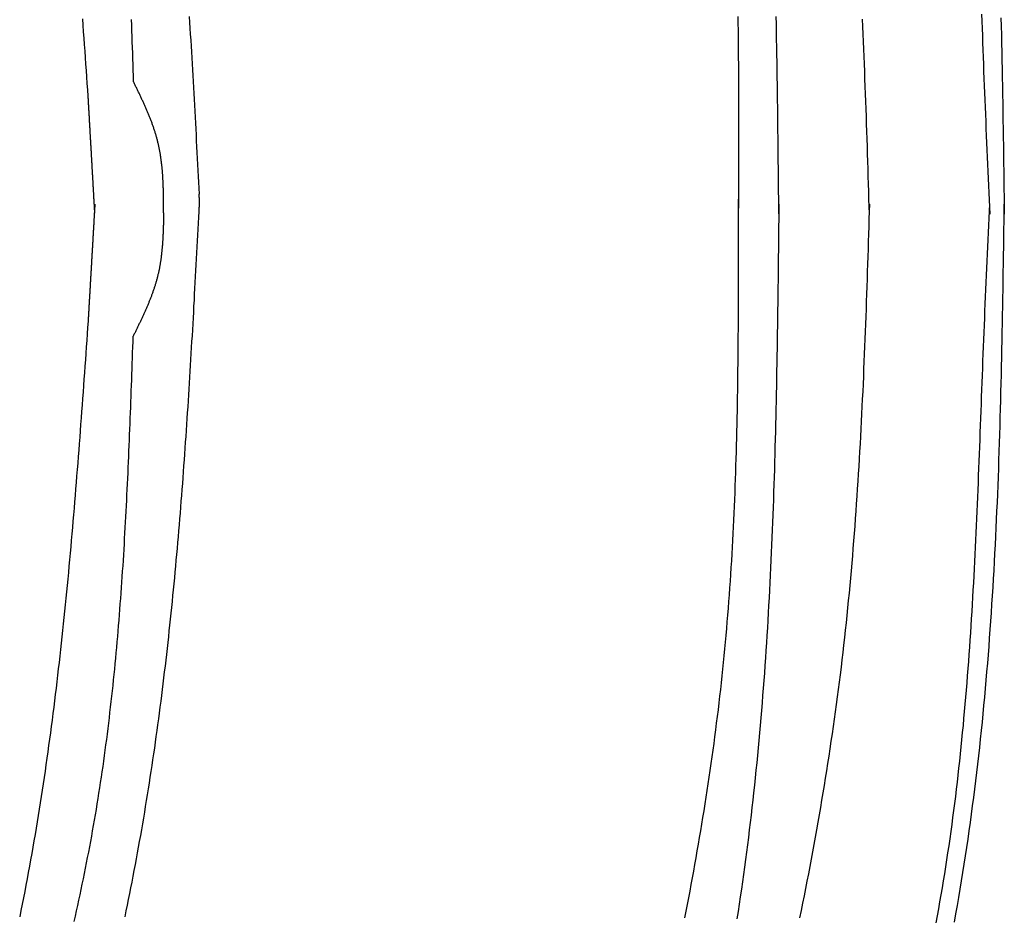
# Model space of a CAD drawing. Extents: x 715 to 7297, y -133 to 6110.
# Tile 63 of 93: x 5307 to 5807, y 1372 to 1827. Entities that reach past the tile are written whole.
import ezdxf

# ---------------------------------------------------------------- set-up
doc = ezdxf.new("R2010")
doc.units = 0
doc.layers.add('CAR', color=10, linetype='CONTINUOUS')

msp = doc.modelspace()

# ---------------------------------------------------------------- linework, layer by layer
at = {"layer": 'CAR'}
for points in [[(5795.23, 1829.59, 0), (5795.36, 1825.96, 0), (5795.49, 1822.32, 0), (5795.63, 1818.69, 0), (5795.76, 1815.05, 0), (5795.89, 1811.42, 0), (5796.03, 1807.79, 0), (5796.16, 1804.16, 0), (5796.3, 1800.53, 0), (5796.44, 1796.9, 0), (5796.58, 1793.27, 0), (5796.72, 1789.64, 0), (5796.87, 1786.01, 0), (5797.02, 1782.38, 0), (5797.17, 1778.76, 0), (5797.32, 1775.13, 0), (5797.47, 1771.51, 0), (5797.63, 1767.88, 0), (5797.79, 1764.26, 0), (5797.96, 1760.64, 0), (5798.12, 1757.02, 0), (5798.29, 1753.4, 0), (5798.46, 1749.78, 0), (5798.63, 1746.16, 0), (5798.8, 1742.54, 0), (5798.98, 1738.93, 0), (5799.15, 1735.31, 0), (5799.32, 1731.69, 0), (5799.5, 1728.07, 0)], [(5341.85, 1787.88, 0), (5341.62, 1791.16, 0), (5341.4, 1794.43, 0), (5341.17, 1797.71, 0), (5340.94, 1800.99, 0), (5340.7, 1804.27, 0), (5340.47, 1807.55, 0), (5340.24, 1810.83, 0), (5340.01, 1814.11, 0), (5339.78, 1817.39, 0), (5339.54, 1820.67, 0), (5339.31, 1823.95, 0), (5339.07, 1827.22, 0)], [(5363.68, 1826.87, 0), (5363.78, 1824.02, 0), (5363.88, 1821.16, 0), (5363.98, 1818.31, 0), (5364.08, 1815.46, 0), (5364.18, 1812.6, 0), (5364.28, 1809.75, 0), (5364.37, 1806.9, 0), (5364.47, 1804.04, 0), (5364.57, 1801.19, 0), (5364.66, 1798.34, 0), (5364.76, 1795.48, 0)], [(5393.12, 1828.43, 0), (5393.31, 1825.42, 0), (5393.49, 1822.42, 0), (5393.68, 1819.41, 0), (5393.86, 1816.41, 0), (5394.04, 1813.4, 0), (5394.21, 1810.4, 0), (5394.39, 1807.39, 0), (5394.56, 1804.39, 0), (5394.74, 1801.38, 0), (5394.91, 1798.37, 0), (5395.08, 1795.37, 0), (5395.25, 1792.36, 0), (5395.42, 1789.35, 0), (5395.59, 1786.35, 0), (5395.75, 1783.34, 0), (5395.92, 1780.33, 0), (5396.08, 1777.32, 0), (5396.24, 1774.32, 0), (5396.41, 1771.31, 0), (5396.57, 1768.3, 0), (5396.73, 1765.29, 0), (5396.89, 1762.28, 0), (5397.05, 1759.28, 0), (5397.21, 1756.27, 0), (5397.37, 1753.26, 0), (5397.53, 1750.25, 0), (5397.69, 1747.24, 0), (5397.85, 1744.23, 0), (5398, 1741.23, 0), (5398.16, 1738.22, 0)], [(5671.54, 1828.33, 0), (5671.59, 1824.86, 0), (5671.63, 1821.39, 0), (5671.68, 1817.93, 0), (5671.72, 1814.46, 0), (5671.75, 1810.99, 0), (5671.78, 1807.52, 0), (5671.81, 1804.05, 0), (5671.84, 1800.58, 0), (5671.86, 1797.11, 0), (5671.88, 1793.64, 0), (5671.89, 1790.17, 0), (5671.91, 1786.7, 0), (5671.92, 1783.23, 0), (5671.93, 1779.76, 0), (5671.93, 1776.29, 0), (5671.94, 1772.82, 0), (5671.94, 1769.34, 0), (5671.94, 1765.87, 0), (5671.94, 1762.4, 0), (5671.94, 1758.93, 0), (5671.94, 1755.45, 0), (5671.93, 1751.98, 0), (5671.93, 1748.51, 0), (5671.92, 1745.04, 0), (5671.92, 1741.56, 0), (5671.91, 1738.09, 0), (5671.91, 1734.62, 0), (5671.9, 1731.14, 0)], [(5692.35, 1728.18, 0), (5692.32, 1732.04, 0), (5692.28, 1735.89, 0), (5692.24, 1739.74, 0), (5692.21, 1743.6, 0), (5692.17, 1747.45, 0), (5692.13, 1751.31, 0), (5692.09, 1755.16, 0), (5692.05, 1759.02, 0), (5692.01, 1762.87, 0), (5691.96, 1766.72, 0), (5691.92, 1770.58, 0), (5691.87, 1774.43, 0), (5691.83, 1778.28, 0), (5691.78, 1782.14, 0), (5691.73, 1785.99, 0), (5691.68, 1789.84, 0), (5691.62, 1793.69, 0), (5691.57, 1797.54, 0), (5691.51, 1801.39, 0), (5691.45, 1805.24, 0), (5691.39, 1809.09, 0), (5691.32, 1812.94, 0), (5691.25, 1816.79, 0), (5691.18, 1820.64, 0), (5691.11, 1824.49, 0), (5691.03, 1828.34, 0)], [(5738.33, 1728.13, 0), (5738.22, 1731.94, 0), (5738.1, 1735.75, 0), (5737.99, 1739.56, 0), (5737.87, 1743.37, 0), (5737.75, 1747.18, 0), (5737.63, 1750.99, 0), (5737.51, 1754.8, 0), (5737.39, 1758.61, 0), (5737.27, 1762.42, 0), (5737.14, 1766.23, 0), (5737.02, 1770.03, 0), (5736.89, 1773.84, 0), (5736.76, 1777.65, 0), (5736.63, 1781.46, 0), (5736.5, 1785.26, 0), (5736.36, 1789.07, 0), (5736.22, 1792.88, 0), (5736.07, 1796.68, 0), (5735.93, 1800.49, 0), (5735.78, 1804.29, 0), (5735.63, 1808.1, 0), (5735.47, 1811.9, 0), (5735.31, 1815.7, 0), (5735.14, 1819.51, 0), (5734.97, 1823.31, 0), (5734.8, 1827.11, 0)], [(5805.07, 1827.75, 0), (5805.18, 1823.43, 0), (5805.28, 1819.1, 0), (5805.38, 1814.77, 0), (5805.48, 1810.44, 0), (5805.57, 1806.11, 0), (5805.65, 1801.78, 0), (5805.74, 1797.44, 0), (5805.82, 1793.11, 0), (5805.89, 1788.78, 0), (5805.97, 1784.44, 0), (5806.04, 1780.11, 0), (5806.11, 1775.77, 0), (5806.18, 1771.44, 0), (5806.24, 1767.1, 0), (5806.31, 1762.76, 0), (5806.37, 1758.43, 0), (5806.43, 1754.09, 0), (5806.49, 1749.75, 0), (5806.55, 1745.42, 0), (5806.6, 1741.08, 0), (5806.66, 1736.74, 0), (5806.72, 1732.4, 0), (5806.77, 1728.07, 0)], [(5380.15, 1728.8, 0), (5380.15, 1729.24, 0), (5380.15, 1729.68, 0), (5380.14, 1730.12, 0), (5380.14, 1730.56, 0), (5380.14, 1731.01, 0), (5380.14, 1731.45, 0), (5380.13, 1731.89, 0), (5380.13, 1732.33, 0), (5380.13, 1732.77, 0), (5380.13, 1733.21, 0), (5380.12, 1733.65, 0), (5380.12, 1734.1, 0), (5380.11, 1734.54, 0), (5380.11, 1734.98, 0), (5380.1, 1735.42, 0), (5380.1, 1735.86, 0), (5380.09, 1736.3, 0), (5380.09, 1736.74, 0), (5380.08, 1737.18, 0), (5380.07, 1737.62, 0), (5380.06, 1738.06, 0), (5380.05, 1738.5, 0), (5380.05, 1738.94, 0), (5380.04, 1739.38, 0), (5380.02, 1739.82, 0), (5380.01, 1740.26, 0), (5380, 1740.7, 0), (5379.99, 1741.14, 0), (5379.97, 1741.58, 0), (5379.96, 1742.02, 0), (5379.94, 1742.46, 0), (5379.93, 1742.89, 0), (5379.91, 1743.33, 0), (5379.89, 1743.77, 0), (5379.87, 1744.21, 0), (5379.85, 1744.65, 0), (5379.83, 1745.08, 0), (5379.81, 1745.52, 0), (5379.78, 1745.96, 0), (5379.76, 1746.39, 0), (5379.73, 1746.83, 0), (5379.7, 1747.26, 0), (5379.68, 1747.7, 0), (5379.65, 1748.13, 0), (5379.62, 1748.57, 0), (5379.58, 1749, 0), (5379.55, 1749.44, 0), (5379.51, 1749.87, 0), (5379.48, 1750.31, 0), (5379.44, 1750.74, 0), (5379.4, 1751.17, 0), (5379.36, 1751.6, 0), (5379.32, 1752.04, 0), (5379.27, 1752.47, 0), (5379.23, 1752.9, 0), (5379.18, 1753.33, 0), (5379.13, 1753.76, 0), (5379.08, 1754.19, 0), (5379.03, 1754.62, 0), (5378.97, 1755.05, 0), (5378.92, 1755.48, 0), (5378.86, 1755.91, 0), (5378.8, 1756.34, 0), (5378.74, 1756.76, 0), (5378.67, 1757.19, 0), (5378.61, 1757.62, 0), (5378.54, 1758.04, 0), (5378.47, 1758.47, 0), (5378.4, 1758.9, 0), (5378.33, 1759.32, 0), (5378.25, 1759.74, 0), (5378.18, 1760.17, 0), (5378.1, 1760.59, 0), (5378.01, 1761.02, 0), (5377.93, 1761.44, 0), (5377.84, 1761.86, 0), (5377.76, 1762.28, 0), (5377.67, 1762.7, 0), (5377.57, 1763.12, 0), (5377.48, 1763.54, 0), (5377.38, 1763.96, 0), (5377.28, 1764.38, 0), (5377.18, 1764.8, 0), (5377.07, 1765.22, 0), (5376.97, 1765.63, 0), (5376.86, 1766.05, 0), (5376.75, 1766.47, 0), (5376.63, 1766.88, 0), (5376.52, 1767.3, 0), (5376.4, 1767.71, 0), (5376.28, 1768.12, 0), (5376.15, 1768.54, 0), (5376.03, 1768.95, 0), (5375.9, 1769.36, 0), (5375.77, 1769.77, 0), (5375.64, 1770.19, 0), (5375.51, 1770.6, 0), (5375.38, 1771.01, 0), (5375.24, 1771.42, 0), (5375.1, 1771.83, 0), (5374.96, 1772.24, 0), (5374.82, 1772.64, 0), (5374.68, 1773.05, 0), (5374.53, 1773.46, 0), (5374.38, 1773.87, 0), (5374.24, 1774.28, 0), (5374.08, 1774.68, 0), (5373.93, 1775.09, 0), (5373.78, 1775.5, 0), (5373.62, 1775.9, 0), (5373.47, 1776.31, 0), (5373.31, 1776.71, 0), (5373.15, 1777.12, 0), (5372.99, 1777.52, 0), (5372.83, 1777.92, 0), (5372.66, 1778.33, 0), (5372.5, 1778.73, 0), (5372.33, 1779.13, 0), (5372.16, 1779.54, 0), (5371.99, 1779.94, 0), (5371.82, 1780.34, 0), (5371.65, 1780.74, 0), (5371.48, 1781.14, 0), (5371.3, 1781.55, 0), (5371.13, 1781.95, 0), (5370.95, 1782.35, 0), (5370.78, 1782.75, 0), (5370.6, 1783.15, 0), (5370.42, 1783.55, 0), (5370.24, 1783.95, 0), (5370.06, 1784.35, 0), (5369.88, 1784.75, 0), (5369.7, 1785.15, 0), (5369.51, 1785.55, 0), (5369.33, 1785.95, 0), (5369.14, 1786.34, 0), (5368.96, 1786.74, 0), (5368.77, 1787.14, 0), (5368.59, 1787.54, 0), (5368.4, 1787.94, 0), (5368.21, 1788.34, 0), (5368.02, 1788.73, 0), (5367.83, 1789.13, 0), (5367.64, 1789.53, 0), (5367.45, 1789.93, 0), (5367.26, 1790.32, 0), (5367.07, 1790.72, 0), (5366.88, 1791.12, 0), (5366.69, 1791.51, 0), (5366.5, 1791.91, 0), (5366.3, 1792.31, 0), (5366.11, 1792.71, 0), (5365.92, 1793.1, 0), (5365.73, 1793.5, 0), (5365.53, 1793.9, 0), (5365.34, 1794.29, 0), (5365.15, 1794.69, 0), (5364.95, 1795.09, 0), (5364.76, 1795.48, 0)], [(5345.23, 1728.53, 0), (5345.2, 1729, 0), (5345.18, 1729.47, 0), (5345.15, 1729.93, 0), (5345.12, 1730.4, 0), (5345.1, 1730.87, 0), (5345.07, 1731.33, 0), (5345.04, 1731.8, 0), (5345.02, 1732.27, 0), (5344.99, 1732.74, 0), (5344.96, 1733.2, 0), (5344.94, 1733.67, 0), (5344.91, 1734.14, 0), (5344.88, 1734.61, 0), (5344.86, 1735.07, 0), (5344.83, 1735.54, 0), (5344.8, 1736.01, 0), (5344.78, 1736.47, 0), (5344.75, 1736.94, 0), (5344.72, 1737.41, 0), (5344.7, 1737.88, 0), (5344.67, 1738.34, 0), (5344.64, 1738.81, 0), (5344.62, 1739.28, 0), (5344.59, 1739.75, 0), (5344.56, 1740.21, 0), (5344.54, 1740.68, 0), (5344.51, 1741.15, 0), (5344.48, 1741.61, 0), (5344.46, 1742.08, 0), (5344.43, 1742.55, 0), (5344.41, 1743.02, 0), (5344.38, 1743.48, 0), (5344.35, 1743.95, 0), (5344.33, 1744.42, 0), (5344.3, 1744.89, 0), (5344.27, 1745.35, 0), (5344.25, 1745.82, 0), (5344.22, 1746.29, 0), (5344.19, 1746.75, 0), (5344.17, 1747.22, 0), (5344.14, 1747.69, 0), (5344.11, 1748.16, 0), (5344.09, 1748.62, 0), (5344.06, 1749.09, 0), (5344.03, 1749.56, 0), (5344.01, 1750.03, 0), (5343.98, 1750.49, 0), (5343.95, 1750.96, 0), (5343.93, 1751.43, 0), (5343.9, 1751.89, 0), (5343.87, 1752.36, 0), (5343.85, 1752.83, 0), (5343.82, 1753.3, 0), (5343.79, 1753.76, 0), (5343.77, 1754.23, 0), (5343.74, 1754.7, 0), (5343.71, 1755.17, 0), (5343.69, 1755.63, 0), (5343.66, 1756.1, 0), (5343.63, 1756.57, 0), (5343.61, 1757.04, 0), (5343.58, 1757.5, 0), (5343.56, 1757.97, 0), (5343.53, 1758.44, 0), (5343.5, 1758.9, 0), (5343.48, 1759.37, 0), (5343.45, 1759.84, 0), (5343.42, 1760.31, 0), (5343.4, 1760.77, 0), (5343.37, 1761.24, 0), (5343.34, 1761.71, 0), (5343.32, 1762.18, 0), (5343.29, 1762.64, 0), (5343.26, 1763.11, 0), (5343.24, 1763.58, 0), (5343.21, 1764.04, 0), (5343.18, 1764.51, 0), (5343.16, 1764.98, 0), (5343.13, 1765.45, 0), (5343.1, 1765.91, 0), (5343.08, 1766.38, 0), (5343.05, 1766.85, 0), (5343.02, 1767.32, 0), (5343, 1767.78, 0), (5342.97, 1768.25, 0), (5342.94, 1768.72, 0), (5342.92, 1769.18, 0), (5342.89, 1769.65, 0), (5342.86, 1770.12, 0), (5342.84, 1770.59, 0), (5342.81, 1771.05, 0), (5342.78, 1771.52, 0), (5342.76, 1771.99, 0), (5342.73, 1772.46, 0), (5342.7, 1772.92, 0), (5342.68, 1773.39, 0), (5342.65, 1773.86, 0), (5342.63, 1774.32, 0), (5342.6, 1774.79, 0), (5342.57, 1775.26, 0), (5342.55, 1775.73, 0), (5342.52, 1776.19, 0), (5342.49, 1776.66, 0), (5342.47, 1777.13, 0), (5342.44, 1777.6, 0), (5342.41, 1778.06, 0), (5342.39, 1778.53, 0), (5342.36, 1779, 0), (5342.33, 1779.46, 0), (5342.31, 1779.93, 0), (5342.28, 1780.4, 0), (5342.25, 1780.87, 0), (5342.23, 1781.33, 0), (5342.2, 1781.8, 0), (5342.17, 1782.27, 0), (5342.15, 1782.74, 0), (5342.12, 1783.2, 0), (5342.09, 1783.67, 0), (5342.07, 1784.14, 0), (5342.04, 1784.6, 0), (5342.01, 1785.07, 0), (5341.99, 1785.54, 0), (5341.96, 1786.01, 0), (5341.93, 1786.47, 0), (5341.91, 1786.94, 0), (5341.88, 1787.41, 0), (5341.85, 1787.88, 0)], [(5398.13, 1729.47, 0), (5398.13, 1729.53, 0), (5398.14, 1729.58, 0), (5398.14, 1729.64, 0), (5398.14, 1729.7, 0), (5398.15, 1729.75, 0), (5398.15, 1729.81, 0), (5398.15, 1729.86, 0), (5398.16, 1729.92, 0), (5398.16, 1729.97, 0), (5398.16, 1730.03, 0), (5398.17, 1730.08, 0), (5398.17, 1730.14, 0), (5398.17, 1730.19, 0), (5398.18, 1730.25, 0), (5398.18, 1730.3, 0), (5398.18, 1730.36, 0), (5398.19, 1730.41, 0), (5398.19, 1730.47, 0), (5398.19, 1730.52, 0), (5398.2, 1730.58, 0), (5398.2, 1730.64, 0), (5398.2, 1730.69, 0), (5398.21, 1730.75, 0), (5398.21, 1730.8, 0), (5398.21, 1730.86, 0), (5398.22, 1730.91, 0), (5398.22, 1730.97, 0), (5398.22, 1731.02, 0), (5398.22, 1731.08, 0), (5398.23, 1731.13, 0), (5398.23, 1731.19, 0), (5398.23, 1731.24, 0), (5398.24, 1731.3, 0), (5398.24, 1731.35, 0), (5398.24, 1731.41, 0), (5398.24, 1731.46, 0), (5398.25, 1731.52, 0), (5398.25, 1731.58, 0), (5398.25, 1731.63, 0), (5398.26, 1731.69, 0), (5398.26, 1731.74, 0), (5398.26, 1731.8, 0), (5398.26, 1731.85, 0), (5398.27, 1731.91, 0), (5398.27, 1731.96, 0), (5398.27, 1732.02, 0), (5398.27, 1732.07, 0), (5398.27, 1732.13, 0), (5398.28, 1732.18, 0), (5398.28, 1732.24, 0), (5398.28, 1732.29, 0), (5398.28, 1732.35, 0), (5398.28, 1732.4, 0), (5398.29, 1732.46, 0), (5398.29, 1732.51, 0), (5398.29, 1732.57, 0), (5398.29, 1732.63, 0), (5398.29, 1732.68, 0), (5398.3, 1732.74, 0), (5398.3, 1732.79, 0), (5398.3, 1732.85, 0), (5398.3, 1732.9, 0), (5398.3, 1732.96, 0), (5398.3, 1733.01, 0), (5398.3, 1733.07, 0), (5398.3, 1733.12, 0), (5398.31, 1733.18, 0), (5398.31, 1733.23, 0), (5398.31, 1733.29, 0), (5398.31, 1733.34, 0), (5398.31, 1733.4, 0), (5398.31, 1733.45, 0), (5398.31, 1733.51, 0), (5398.31, 1733.57, 0), (5398.31, 1733.62, 0), (5398.31, 1733.68, 0), (5398.31, 1733.73, 0), (5398.31, 1733.79, 0), (5398.31, 1733.84, 0), (5398.31, 1733.9, 0), (5398.31, 1733.95, 0), (5398.31, 1734.01, 0), (5398.31, 1734.06, 0), (5398.31, 1734.12, 0), (5398.31, 1734.17, 0), (5398.31, 1734.23, 0), (5398.31, 1734.28, 0), (5398.31, 1734.34, 0), (5398.31, 1734.4, 0), (5398.31, 1734.45, 0), (5398.31, 1734.51, 0), (5398.31, 1734.56, 0), (5398.31, 1734.62, 0), (5398.31, 1734.67, 0), (5398.31, 1734.73, 0), (5398.31, 1734.78, 0), (5398.31, 1734.84, 0), (5398.3, 1734.89, 0), (5398.3, 1734.95, 0), (5398.3, 1735, 0), (5398.3, 1735.06, 0), (5398.3, 1735.11, 0), (5398.3, 1735.17, 0), (5398.3, 1735.22, 0), (5398.3, 1735.28, 0), (5398.29, 1735.34, 0), (5398.29, 1735.39, 0), (5398.29, 1735.45, 0), (5398.29, 1735.5, 0), (5398.29, 1735.56, 0), (5398.29, 1735.61, 0), (5398.28, 1735.67, 0), (5398.28, 1735.72, 0), (5398.28, 1735.78, 0), (5398.28, 1735.83, 0), (5398.28, 1735.89, 0), (5398.27, 1735.94, 0), (5398.27, 1736, 0), (5398.27, 1736.05, 0), (5398.27, 1736.11, 0), (5398.27, 1736.16, 0), (5398.26, 1736.22, 0), (5398.26, 1736.28, 0), (5398.26, 1736.33, 0), (5398.26, 1736.39, 0), (5398.25, 1736.44, 0), (5398.25, 1736.5, 0), (5398.25, 1736.55, 0), (5398.25, 1736.61, 0), (5398.24, 1736.66, 0), (5398.24, 1736.72, 0), (5398.24, 1736.77, 0), (5398.24, 1736.83, 0), (5398.23, 1736.88, 0), (5398.23, 1736.94, 0), (5398.23, 1736.99, 0), (5398.23, 1737.05, 0), (5398.22, 1737.11, 0), (5398.22, 1737.16, 0), (5398.22, 1737.22, 0), (5398.22, 1737.27, 0), (5398.21, 1737.33, 0), (5398.21, 1737.38, 0), (5398.21, 1737.44, 0), (5398.2, 1737.49, 0), (5398.2, 1737.55, 0), (5398.2, 1737.6, 0), (5398.2, 1737.66, 0), (5398.19, 1737.71, 0), (5398.19, 1737.77, 0), (5398.19, 1737.82, 0), (5398.18, 1737.88, 0), (5398.18, 1737.94, 0), (5398.18, 1737.99, 0), (5398.18, 1738.05, 0), (5398.17, 1738.1, 0), (5398.17, 1738.16, 0), (5398.17, 1738.21, 0), (5398.16, 1738.27, 0)], [(5644.69, 1370.7, 0), (5645.35, 1374.09, 0), (5646, 1377.49, 0), (5646.64, 1380.89, 0), (5647.28, 1384.29, 0), (5647.91, 1387.69, 0), (5648.53, 1391.1, 0), (5649.15, 1394.5, 0), (5649.76, 1397.9, 0), (5650.37, 1401.31, 0), (5650.96, 1404.71, 0), (5651.55, 1408.12, 0), (5652.13, 1411.52, 0), (5652.71, 1414.93, 0), (5653.28, 1418.34, 0), (5653.84, 1421.75, 0), (5654.39, 1425.16, 0), (5654.93, 1428.57, 0), (5655.47, 1431.98, 0), (5655.99, 1435.39, 0), (5656.51, 1438.81, 0), (5657.02, 1442.22, 0), (5657.53, 1445.64, 0), (5658.02, 1449.05, 0), (5658.51, 1452.47, 0), (5658.98, 1455.89, 0), (5659.45, 1459.31, 0), (5659.91, 1462.73, 0), (5660.36, 1466.15, 0), (5660.8, 1469.57, 0), (5661.23, 1473, 0), (5661.65, 1476.42, 0), (5662.06, 1479.85, 0), (5662.46, 1483.28, 0), (5662.85, 1486.7, 0), (5663.23, 1490.13, 0), (5663.61, 1493.56, 0), (5663.97, 1496.99, 0), (5664.32, 1500.43, 0), (5664.66, 1503.86, 0), (5664.99, 1507.3, 0), (5665.31, 1510.73, 0), (5665.62, 1514.17, 0), (5665.92, 1517.61, 0), (5666.21, 1521.05, 0), (5666.49, 1524.49, 0), (5666.76, 1527.93, 0), (5667.03, 1531.37, 0), (5667.28, 1534.82, 0), (5667.53, 1538.26, 0), (5667.76, 1541.71, 0), (5667.99, 1545.15, 0), (5668.21, 1548.6, 0), (5668.42, 1552.05, 0), (5668.63, 1555.5, 0), (5668.82, 1558.95, 0), (5669.01, 1562.4, 0), (5669.19, 1565.85, 0), (5669.36, 1569.3, 0), (5669.53, 1572.76, 0), (5669.68, 1576.21, 0), (5669.84, 1579.67, 0), (5669.98, 1583.12, 0), (5670.12, 1586.58, 0), (5670.25, 1590.04, 0), (5670.37, 1593.5, 0), (5670.49, 1596.96, 0), (5670.6, 1600.42, 0), (5670.71, 1603.88, 0), (5670.81, 1607.34, 0), (5670.9, 1610.8, 0), (5670.99, 1614.26, 0), (5671.08, 1617.72, 0), (5671.15, 1621.19, 0), (5671.23, 1624.65, 0), (5671.3, 1628.12, 0), (5671.36, 1631.58, 0), (5671.42, 1635.05, 0), (5671.47, 1638.51, 0), (5671.53, 1641.98, 0), (5671.57, 1645.45, 0), (5671.61, 1648.91, 0), (5671.65, 1652.38, 0), (5671.69, 1655.85, 0), (5671.72, 1659.32, 0), (5671.75, 1662.79, 0), (5671.77, 1666.26, 0), (5671.8, 1669.73, 0), (5671.81, 1673.2, 0), (5671.83, 1676.67, 0), (5671.84, 1680.14, 0), (5671.86, 1683.61, 0), (5671.87, 1687.08, 0), (5671.87, 1690.55, 0), (5671.88, 1694.03, 0), (5671.88, 1697.5, 0), (5671.88, 1700.97, 0), (5671.88, 1704.44, 0), (5671.88, 1707.91, 0), (5671.88, 1711.39, 0), (5671.87, 1714.86, 0), (5671.87, 1718.33, 0), (5671.86, 1721.81, 0), (5671.86, 1725.28, 0), (5671.85, 1728.75, 0), (5671.84, 1732.23, 0), (5671.84, 1735.7, 0)], [(5345.23, 1733.1, 0), (5345.2, 1732.63, 0), (5345.18, 1732.17, 0), (5345.15, 1731.7, 0), (5345.12, 1731.23, 0), (5345.1, 1730.76, 0), (5345.07, 1730.3, 0), (5345.04, 1729.83, 0), (5345.02, 1729.36, 0), (5344.99, 1728.9, 0), (5344.96, 1728.43, 0), (5344.93, 1727.96, 0), (5344.91, 1727.49, 0), (5344.88, 1727.03, 0), (5344.85, 1726.56, 0), (5344.83, 1726.09, 0), (5344.8, 1725.62, 0), (5344.77, 1725.16, 0), (5344.75, 1724.69, 0), (5344.72, 1724.22, 0), (5344.69, 1723.76, 0), (5344.66, 1723.29, 0), (5344.64, 1722.82, 0), (5344.61, 1722.35, 0), (5344.58, 1721.89, 0), (5344.56, 1721.42, 0), (5344.53, 1720.95, 0), (5344.5, 1720.49, 0), (5344.48, 1720.02, 0), (5344.45, 1719.55, 0), (5344.42, 1719.08, 0), (5344.39, 1718.62, 0), (5344.37, 1718.15, 0), (5344.34, 1717.68, 0), (5344.31, 1717.21, 0), (5344.29, 1716.75, 0), (5344.26, 1716.28, 0), (5344.23, 1715.81, 0), (5344.21, 1715.35, 0), (5344.18, 1714.88, 0), (5344.15, 1714.41, 0), (5344.13, 1713.94, 0), (5344.1, 1713.48, 0), (5344.07, 1713.01, 0), (5344.04, 1712.54, 0), (5344.02, 1712.07, 0), (5343.99, 1711.61, 0), (5343.96, 1711.14, 0), (5343.94, 1710.67, 0), (5343.91, 1710.21, 0), (5343.88, 1709.74, 0), (5343.86, 1709.27, 0), (5343.83, 1708.8, 0), (5343.8, 1708.34, 0), (5343.77, 1707.87, 0), (5343.75, 1707.4, 0), (5343.72, 1706.93, 0), (5343.69, 1706.47, 0), (5343.67, 1706, 0), (5343.64, 1705.53, 0), (5343.61, 1705.07, 0), (5343.59, 1704.6, 0), (5343.56, 1704.13, 0), (5343.53, 1703.66, 0), (5343.51, 1703.2, 0), (5343.48, 1702.73, 0), (5343.45, 1702.26, 0), (5343.42, 1701.79, 0), (5343.4, 1701.33, 0), (5343.37, 1700.86, 0), (5343.34, 1700.39, 0), (5343.32, 1699.93, 0), (5343.29, 1699.46, 0), (5343.26, 1698.99, 0), (5343.24, 1698.52, 0), (5343.21, 1698.06, 0), (5343.18, 1697.59, 0), (5343.15, 1697.12, 0), (5343.13, 1696.65, 0), (5343.1, 1696.19, 0), (5343.07, 1695.72, 0), (5343.05, 1695.25, 0), (5343.02, 1694.79, 0), (5342.99, 1694.32, 0), (5342.97, 1693.85, 0), (5342.94, 1693.38, 0), (5342.91, 1692.92, 0), (5342.88, 1692.45, 0), (5342.86, 1691.98, 0), (5342.83, 1691.52, 0), (5342.8, 1691.05, 0), (5342.78, 1690.58, 0), (5342.75, 1690.11, 0), (5342.72, 1689.65, 0), (5342.7, 1689.18, 0), (5342.67, 1688.71, 0), (5342.64, 1688.24, 0), (5342.62, 1687.78, 0), (5342.59, 1687.31, 0), (5342.56, 1686.84, 0), (5342.53, 1686.38, 0), (5342.51, 1685.91, 0), (5342.48, 1685.44, 0), (5342.45, 1684.97, 0), (5342.43, 1684.51, 0), (5342.4, 1684.04, 0), (5342.37, 1683.57, 0), (5342.35, 1683.1, 0), (5342.32, 1682.64, 0), (5342.29, 1682.17, 0), (5342.26, 1681.7, 0), (5342.24, 1681.24, 0), (5342.21, 1680.77, 0), (5342.18, 1680.3, 0), (5342.16, 1679.83, 0), (5342.13, 1679.37, 0), (5342.1, 1678.9, 0), (5342.08, 1678.43, 0), (5342.05, 1677.96, 0), (5342.02, 1677.5, 0), (5341.99, 1677.03, 0), (5341.97, 1676.56, 0), (5341.94, 1676.1, 0), (5341.91, 1675.63, 0), (5341.89, 1675.16, 0), (5341.86, 1674.69, 0), (5341.83, 1674.23, 0), (5341.81, 1673.76, 0)], [(5360.6, 1371.31, 0), (5361.2, 1374.25, 0), (5361.79, 1377.19, 0), (5362.38, 1380.13, 0), (5362.96, 1383.08, 0), (5363.54, 1386.02, 0), (5364.12, 1388.96, 0), (5364.68, 1391.91, 0), (5365.25, 1394.86, 0), (5365.8, 1397.8, 0), (5366.35, 1400.75, 0), (5366.9, 1403.7, 0), (5367.44, 1406.65, 0), (5367.97, 1409.6, 0), (5368.49, 1412.55, 0), (5369.01, 1415.51, 0), (5369.52, 1418.46, 0), (5370.03, 1421.42, 0), (5370.53, 1424.37, 0), (5371.02, 1427.33, 0), (5371.5, 1430.29, 0), (5371.98, 1433.25, 0), (5372.46, 1436.21, 0), (5372.92, 1439.17, 0), (5373.38, 1442.13, 0), (5373.84, 1445.09, 0), (5374.28, 1448.06, 0), (5374.72, 1451.02, 0), (5375.16, 1453.99, 0), (5375.59, 1456.95, 0), (5376.01, 1459.92, 0), (5376.43, 1462.89, 0), (5376.84, 1465.86, 0), (5377.25, 1468.83, 0), (5377.65, 1471.8, 0), (5378.04, 1474.77, 0), (5378.43, 1477.75, 0), (5378.82, 1480.72, 0), (5379.2, 1483.69, 0), (5379.57, 1486.67, 0), (5379.94, 1489.65, 0), (5380.3, 1492.62, 0), (5380.66, 1495.6, 0), (5381.01, 1498.58, 0), (5381.36, 1501.56, 0), (5381.7, 1504.54, 0), (5382.04, 1507.52, 0), (5382.37, 1510.5, 0), (5382.7, 1513.48, 0), (5383.03, 1516.47, 0), (5383.35, 1519.45, 0), (5383.66, 1522.44, 0), (5383.97, 1525.42, 0), (5384.28, 1528.41, 0), (5384.58, 1531.39, 0), (5384.88, 1534.38, 0), (5385.17, 1537.37, 0), (5385.46, 1540.36, 0), (5385.74, 1543.34, 0), (5386.02, 1546.33, 0), (5386.3, 1549.32, 0), (5386.57, 1552.32, 0), (5386.84, 1555.31, 0), (5387.11, 1558.3, 0), (5387.37, 1561.29, 0), (5387.63, 1564.28, 0), (5387.88, 1567.28, 0), (5388.13, 1570.27, 0), (5388.38, 1573.27, 0), (5388.62, 1576.26, 0), (5388.87, 1579.26, 0), (5389.1, 1582.25, 0), (5389.34, 1585.25, 0), (5389.57, 1588.25, 0), (5389.8, 1591.25, 0), (5390.02, 1594.24, 0), (5390.25, 1597.24, 0), (5390.47, 1600.24, 0), (5390.68, 1603.24, 0), (5390.9, 1606.24, 0), (5391.11, 1609.24, 0), (5391.32, 1612.24, 0), (5391.52, 1615.24, 0), (5391.73, 1618.24, 0), (5391.93, 1621.25, 0), (5392.13, 1624.25, 0), (5392.32, 1627.25, 0), (5392.52, 1630.25, 0), (5392.71, 1633.26, 0), (5392.9, 1636.26, 0), (5393.09, 1639.26, 0), (5393.28, 1642.27, 0), (5393.46, 1645.27, 0), (5393.64, 1648.28, 0), (5393.82, 1651.28, 0), (5394, 1654.29, 0), (5394.18, 1657.29, 0), (5394.36, 1660.3, 0), (5394.53, 1663.31, 0), (5394.71, 1666.31, 0), (5394.88, 1669.32, 0), (5395.05, 1672.32, 0), (5395.22, 1675.33, 0), (5395.39, 1678.34, 0), (5395.55, 1681.35, 0), (5395.72, 1684.35, 0), (5395.88, 1687.36, 0), (5396.05, 1690.37, 0), (5396.21, 1693.38, 0), (5396.37, 1696.38, 0), (5396.54, 1699.39, 0), (5396.7, 1702.4, 0), (5396.86, 1705.41, 0), (5397.02, 1708.42, 0), (5397.18, 1711.42, 0), (5397.34, 1714.43, 0), (5397.5, 1717.44, 0), (5397.66, 1720.45, 0), (5397.81, 1723.46, 0), (5397.97, 1726.47, 0), (5398.13, 1729.47, 0)], [(5692.36, 1733.16, 0), (5692.32, 1729.3, 0), (5692.28, 1725.45, 0), (5692.24, 1721.59, 0), (5692.19, 1717.74, 0), (5692.15, 1713.88, 0), (5692.11, 1710.03, 0), (5692.07, 1706.17, 0), (5692.02, 1702.32, 0), (5691.98, 1698.47, 0), (5691.93, 1694.61, 0), (5691.89, 1690.76, 0), (5691.84, 1686.91, 0), (5691.79, 1683.05, 0), (5691.74, 1679.2, 0), (5691.68, 1675.35, 0), (5691.63, 1671.5, 0), (5691.57, 1667.65, 0), (5691.51, 1663.79, 0), (5691.45, 1659.94, 0), (5691.39, 1656.09, 0), (5691.32, 1652.24, 0), (5691.25, 1648.39, 0), (5691.18, 1644.55, 0), (5691.11, 1640.7, 0), (5691.03, 1636.85, 0), (5690.95, 1633, 0), (5690.87, 1629.16, 0), (5690.78, 1625.31, 0), (5690.69, 1621.46, 0), (5690.59, 1617.62, 0), (5690.5, 1613.77, 0), (5690.4, 1609.93, 0), (5690.29, 1606.09, 0), (5690.18, 1602.25, 0), (5690.07, 1598.41, 0), (5689.95, 1594.57, 0), (5689.83, 1590.73, 0), (5689.7, 1586.89, 0), (5689.57, 1583.05, 0), (5689.44, 1579.21, 0), (5689.3, 1575.38, 0), (5689.15, 1571.54, 0), (5689, 1567.71, 0), (5688.84, 1563.88, 0), (5688.68, 1560.04, 0), (5688.52, 1556.21, 0), (5688.34, 1552.38, 0), (5688.16, 1548.55, 0), (5687.98, 1544.73, 0), (5687.79, 1540.9, 0), (5687.59, 1537.07, 0), (5687.39, 1533.25, 0), (5687.18, 1529.43, 0), (5686.97, 1525.61, 0), (5686.75, 1521.79, 0), (5686.52, 1517.97, 0), (5686.28, 1514.15, 0), (5686.04, 1510.33, 0), (5685.79, 1506.52, 0), (5685.53, 1502.7, 0), (5685.27, 1498.89, 0), (5685, 1495.08, 0), (5684.72, 1491.27, 0), (5684.43, 1487.46, 0), (5684.14, 1483.65, 0), (5683.83, 1479.85, 0), (5683.52, 1476.04, 0), (5683.2, 1472.24, 0), (5682.88, 1468.44, 0), (5682.54, 1464.64, 0), (5682.2, 1460.84, 0), (5681.84, 1457.05, 0), (5681.48, 1453.25, 0), (5681.11, 1449.46, 0), (5680.73, 1445.67, 0), (5680.34, 1441.88, 0), (5679.95, 1438.09, 0), (5679.54, 1434.31, 0), (5679.12, 1430.52, 0), (5678.69, 1426.74, 0), (5678.26, 1422.96, 0), (5677.81, 1419.18, 0), (5677.36, 1415.41, 0), (5676.89, 1411.63, 0), (5676.41, 1407.86, 0), (5675.92, 1404.09, 0), (5675.43, 1400.32, 0), (5674.92, 1396.55, 0), (5674.4, 1392.79, 0), (5673.87, 1389.03, 0), (5673.33, 1385.27, 0), (5672.78, 1381.51, 0), (5672.21, 1377.75, 0), (5671.64, 1374, 0), (5671.05, 1370.24, 0)], [(5738.34, 1733.16, 0), (5738.22, 1729.35, 0), (5738.1, 1725.55, 0), (5737.98, 1721.74, 0), (5737.86, 1717.93, 0), (5737.74, 1714.12, 0), (5737.61, 1710.31, 0), (5737.49, 1706.5, 0), (5737.37, 1702.69, 0), (5737.24, 1698.88, 0), (5737.11, 1695.07, 0), (5736.99, 1691.27, 0), (5736.85, 1687.46, 0), (5736.72, 1683.65, 0), (5736.59, 1679.84, 0), (5736.45, 1676.04, 0), (5736.31, 1672.23, 0), (5736.17, 1668.42, 0), (5736.02, 1664.62, 0), (5735.87, 1660.81, 0), (5735.72, 1657.01, 0), (5735.56, 1653.21, 0), (5735.4, 1649.4, 0), (5735.24, 1645.6, 0), (5735.07, 1641.8, 0), (5734.9, 1637.99, 0), (5734.72, 1634.19, 0), (5734.54, 1630.39, 0), (5734.35, 1626.59, 0), (5734.16, 1622.79, 0), (5733.96, 1618.99, 0), (5733.76, 1615.2, 0), (5733.55, 1611.4, 0), (5733.34, 1607.6, 0), (5733.12, 1603.81, 0), (5732.9, 1600.01, 0), (5732.67, 1596.22, 0), (5732.43, 1592.43, 0), (5732.19, 1588.63, 0), (5731.94, 1584.84, 0), (5731.68, 1581.05, 0), (5731.41, 1577.26, 0), (5731.14, 1573.47, 0), (5730.86, 1569.69, 0), (5730.58, 1565.9, 0), (5730.28, 1562.12, 0), (5729.98, 1558.33, 0), (5729.67, 1554.55, 0), (5729.35, 1550.77, 0), (5729.02, 1546.99, 0), (5728.69, 1543.21, 0), (5728.34, 1539.43, 0), (5727.99, 1535.65, 0), (5727.62, 1531.88, 0), (5727.25, 1528.1, 0), (5726.87, 1524.33, 0), (5726.48, 1520.56, 0), (5726.07, 1516.79, 0), (5725.66, 1513.02, 0), (5725.24, 1509.25, 0), (5724.81, 1505.49, 0), (5724.36, 1501.72, 0), (5723.91, 1497.96, 0), (5723.45, 1494.2, 0), (5722.97, 1490.44, 0), (5722.49, 1486.68, 0), (5721.99, 1482.92, 0), (5721.49, 1479.17, 0), (5720.97, 1475.41, 0), (5720.45, 1471.66, 0), (5719.91, 1467.91, 0), (5719.37, 1464.16, 0), (5718.81, 1460.41, 0), (5718.25, 1456.66, 0), (5717.68, 1452.92, 0), (5717.1, 1449.17, 0), (5716.51, 1445.43, 0), (5715.91, 1441.69, 0), (5715.3, 1437.94, 0), (5714.68, 1434.2, 0), (5714.05, 1430.47, 0), (5713.42, 1426.73, 0), (5712.77, 1422.99, 0), (5712.12, 1419.26, 0), (5711.46, 1415.52, 0), (5710.79, 1411.79, 0), (5710.12, 1408.06, 0), (5709.43, 1404.33, 0), (5708.74, 1400.6, 0), (5708.04, 1396.87, 0), (5707.33, 1393.14, 0), (5706.61, 1389.41, 0), (5705.89, 1385.69, 0), (5705.16, 1381.96, 0), (5704.42, 1378.24, 0), (5703.68, 1374.52, 0), (5702.92, 1370.8, 0)], [(5772.16, 1368.28, 0), (5772.83, 1371.82, 0), (5773.48, 1375.37, 0), (5774.12, 1378.91, 0), (5774.74, 1382.46, 0), (5775.35, 1386.02, 0), (5775.95, 1389.57, 0), (5776.53, 1393.13, 0), (5777.1, 1396.69, 0), (5777.65, 1400.25, 0), (5778.2, 1403.82, 0), (5778.73, 1407.39, 0), (5779.24, 1410.96, 0), (5779.75, 1414.53, 0), (5780.24, 1418.11, 0), (5780.72, 1421.69, 0), (5781.19, 1425.27, 0), (5781.65, 1428.85, 0), (5782.1, 1432.43, 0), (5782.53, 1436.02, 0), (5782.96, 1439.61, 0), (5783.37, 1443.2, 0), (5783.77, 1446.8, 0), (5784.17, 1450.39, 0), (5784.55, 1453.99, 0), (5784.92, 1457.59, 0), (5785.29, 1461.19, 0), (5785.64, 1464.79, 0), (5785.99, 1468.4, 0), (5786.32, 1472, 0), (5786.65, 1475.61, 0), (5786.97, 1479.22, 0), (5787.28, 1482.83, 0), (5787.58, 1486.44, 0), (5787.87, 1490.06, 0), (5788.16, 1493.67, 0), (5788.43, 1497.29, 0), (5788.7, 1500.91, 0), (5788.97, 1504.53, 0), (5789.22, 1508.15, 0), (5789.47, 1511.77, 0), (5789.71, 1515.39, 0), (5789.95, 1519.02, 0), (5790.18, 1522.64, 0), (5790.4, 1526.27, 0), (5790.62, 1529.89, 0), (5790.83, 1533.52, 0), (5791.04, 1537.15, 0), (5791.24, 1540.78, 0), (5791.43, 1544.41, 0), (5791.63, 1548.04, 0), (5791.81, 1551.67, 0), (5791.99, 1555.31, 0), (5792.17, 1558.94, 0), (5792.35, 1562.57, 0), (5792.52, 1566.21, 0), (5792.68, 1569.84, 0), (5792.84, 1573.48, 0), (5793, 1577.11, 0), (5793.16, 1580.75, 0), (5793.31, 1584.39, 0), (5793.47, 1588.02, 0), (5793.61, 1591.66, 0), (5793.76, 1595.29, 0), (5793.9, 1598.93, 0), (5794.05, 1602.57, 0), (5794.19, 1606.2, 0), (5794.33, 1609.84, 0), (5794.47, 1613.48, 0), (5794.6, 1617.11, 0), (5794.74, 1620.75, 0), (5794.87, 1624.39, 0), (5795.01, 1628.02, 0), (5795.14, 1631.66, 0), (5795.28, 1635.29, 0), (5795.42, 1638.93, 0), (5795.55, 1642.56, 0), (5795.69, 1646.19, 0), (5795.82, 1649.83, 0), (5795.96, 1653.46, 0), (5796.1, 1657.09, 0), (5796.24, 1660.72, 0), (5796.38, 1664.35, 0), (5796.53, 1667.98, 0), (5796.67, 1671.61, 0), (5796.82, 1675.24, 0), (5796.97, 1678.87, 0), (5797.13, 1682.49, 0), (5797.28, 1686.12, 0), (5797.44, 1689.74, 0), (5797.6, 1693.36, 0), (5797.77, 1696.99, 0), (5797.93, 1700.61, 0), (5798.1, 1704.23, 0), (5798.27, 1707.85, 0), (5798.44, 1711.47, 0), (5798.62, 1715.09, 0), (5798.79, 1718.7, 0), (5798.97, 1722.32, 0), (5799.15, 1725.94, 0), (5799.32, 1729.56, 0), (5799.5, 1733.17, 0)], [(5781.43, 1368.58, 0), (5782.2, 1372.78, 0), (5782.95, 1376.98, 0), (5783.68, 1381.18, 0), (5784.4, 1385.38, 0), (5785.1, 1389.59, 0), (5785.78, 1393.8, 0), (5786.45, 1398.01, 0), (5787.11, 1402.23, 0), (5787.74, 1406.45, 0), (5788.37, 1410.67, 0), (5788.98, 1414.9, 0), (5789.57, 1419.13, 0), (5790.15, 1423.36, 0), (5790.72, 1427.6, 0), (5791.27, 1431.83, 0), (5791.81, 1436.07, 0), (5792.33, 1440.32, 0), (5792.84, 1444.56, 0), (5793.34, 1448.81, 0), (5793.82, 1453.06, 0), (5794.29, 1457.32, 0), (5794.75, 1461.57, 0), (5795.2, 1465.83, 0), (5795.63, 1470.09, 0), (5796.05, 1474.36, 0), (5796.46, 1478.63, 0), (5796.86, 1482.89, 0), (5797.25, 1487.17, 0), (5797.62, 1491.44, 0), (5797.99, 1495.71, 0), (5798.34, 1499.99, 0), (5798.68, 1504.27, 0), (5799.02, 1508.56, 0), (5799.34, 1512.84, 0), (5799.65, 1517.13, 0), (5799.95, 1521.41, 0), (5800.25, 1525.7, 0), (5800.53, 1530, 0), (5800.8, 1534.29, 0), (5801.07, 1538.59, 0), (5801.32, 1542.89, 0), (5801.57, 1547.19, 0), (5801.81, 1551.49, 0), (5802.04, 1555.79, 0), (5802.26, 1560.09, 0), (5802.48, 1564.4, 0), (5802.68, 1568.71, 0), (5802.88, 1573.02, 0), (5803.07, 1577.33, 0), (5803.26, 1581.64, 0), (5803.44, 1585.96, 0), (5803.61, 1590.27, 0), (5803.77, 1594.59, 0), (5803.93, 1598.9, 0), (5804.08, 1603.22, 0), (5804.23, 1607.54, 0), (5804.37, 1611.87, 0), (5804.5, 1616.19, 0), (5804.63, 1620.51, 0), (5804.76, 1624.84, 0), (5804.88, 1629.16, 0), (5804.99, 1633.49, 0), (5805.1, 1637.82, 0), (5805.21, 1642.14, 0), (5805.31, 1646.47, 0), (5805.41, 1650.8, 0), (5805.5, 1655.13, 0), (5805.59, 1659.47, 0), (5805.68, 1663.8, 0), (5805.76, 1668.13, 0), (5805.84, 1672.46, 0), (5805.92, 1676.8, 0), (5806, 1681.13, 0), (5806.07, 1685.47, 0), (5806.14, 1689.8, 0), (5806.21, 1694.14, 0), (5806.28, 1698.48, 0), (5806.34, 1702.81, 0), (5806.41, 1707.15, 0), (5806.47, 1711.49, 0), (5806.53, 1715.82, 0), (5806.59, 1720.16, 0), (5806.66, 1724.5, 0), (5806.72, 1728.84, 0), (5806.78, 1733.17, 0)], [(5380.15, 1728.8, 0), (5380.14, 1728.38, 0), (5380.13, 1727.97, 0), (5380.12, 1727.55, 0), (5380.11, 1727.14, 0), (5380.1, 1726.72, 0), (5380.09, 1726.31, 0), (5380.08, 1725.89, 0), (5380.07, 1725.48, 0), (5380.06, 1725.06, 0), (5380.05, 1724.65, 0), (5380.04, 1724.23, 0), (5380.03, 1723.82, 0), (5380.02, 1723.4, 0), (5380.01, 1722.99, 0), (5380, 1722.57, 0), (5379.98, 1722.16, 0), (5379.97, 1721.74, 0), (5379.96, 1721.33, 0), (5379.94, 1720.91, 0), (5379.93, 1720.5, 0), (5379.91, 1720.09, 0), (5379.9, 1719.67, 0), (5379.88, 1719.26, 0), (5379.86, 1718.84, 0), (5379.85, 1718.43, 0), (5379.83, 1718.02, 0), (5379.81, 1717.61, 0), (5379.79, 1717.19, 0), (5379.77, 1716.78, 0), (5379.75, 1716.37, 0), (5379.73, 1715.96, 0), (5379.7, 1715.54, 0), (5379.68, 1715.13, 0), (5379.65, 1714.72, 0), (5379.63, 1714.31, 0), (5379.6, 1713.9, 0), (5379.57, 1713.49, 0), (5379.54, 1713.08, 0), (5379.51, 1712.67, 0), (5379.48, 1712.26, 0), (5379.45, 1711.85, 0), (5379.41, 1711.44, 0), (5379.38, 1711.03, 0), (5379.34, 1710.62, 0), (5379.31, 1710.21, 0), (5379.27, 1709.8, 0), (5379.23, 1709.39, 0), (5379.19, 1708.99, 0), (5379.14, 1708.58, 0), (5379.1, 1708.17, 0), (5379.05, 1707.77, 0), (5379.01, 1707.36, 0), (5378.96, 1706.95, 0), (5378.91, 1706.55, 0), (5378.86, 1706.14, 0), (5378.81, 1705.74, 0), (5378.75, 1705.33, 0), (5378.69, 1704.93, 0), (5378.64, 1704.53, 0), (5378.58, 1704.12, 0), (5378.52, 1703.72, 0), (5378.45, 1703.32, 0), (5378.39, 1702.92, 0), (5378.32, 1702.51, 0), (5378.25, 1702.11, 0), (5378.18, 1701.71, 0), (5378.11, 1701.31, 0), (5378.04, 1700.91, 0), (5377.96, 1700.51, 0), (5377.88, 1700.12, 0), (5377.8, 1699.72, 0), (5377.72, 1699.32, 0), (5377.64, 1698.92, 0), (5377.55, 1698.53, 0), (5377.46, 1698.13, 0), (5377.37, 1697.73, 0), (5377.28, 1697.34, 0), (5377.19, 1696.94, 0), (5377.09, 1696.55, 0), (5376.99, 1696.16, 0), (5376.89, 1695.76, 0), (5376.78, 1695.37, 0), (5376.68, 1694.98, 0), (5376.57, 1694.59, 0), (5376.46, 1694.19, 0), (5376.35, 1693.8, 0), (5376.24, 1693.41, 0), (5376.12, 1693.02, 0), (5376.01, 1692.63, 0), (5375.89, 1692.25, 0), (5375.77, 1691.86, 0), (5375.64, 1691.47, 0), (5375.52, 1691.08, 0), (5375.39, 1690.69, 0), (5375.27, 1690.31, 0), (5375.14, 1689.92, 0), (5375.01, 1689.54, 0), (5374.87, 1689.15, 0), (5374.74, 1688.76, 0), (5374.6, 1688.38, 0), (5374.47, 1688, 0), (5374.33, 1687.61, 0), (5374.19, 1687.23, 0), (5374.04, 1686.84, 0), (5373.9, 1686.46, 0), (5373.75, 1686.08, 0), (5373.61, 1685.7, 0), (5373.46, 1685.32, 0), (5373.31, 1684.93, 0), (5373.16, 1684.55, 0), (5373.01, 1684.17, 0), (5372.86, 1683.79, 0), (5372.7, 1683.41, 0), (5372.55, 1683.03, 0), (5372.39, 1682.65, 0), (5372.23, 1682.27, 0), (5372.07, 1681.89, 0), (5371.91, 1681.51, 0), (5371.75, 1681.13, 0), (5371.59, 1680.76, 0), (5371.42, 1680.38, 0), (5371.26, 1680, 0), (5371.09, 1679.62, 0), (5370.93, 1679.25, 0), (5370.76, 1678.87, 0), (5370.59, 1678.49, 0), (5370.42, 1678.11, 0), (5370.25, 1677.74, 0), (5370.08, 1677.36, 0), (5369.91, 1676.99, 0), (5369.74, 1676.61, 0), (5369.56, 1676.23, 0), (5369.39, 1675.86, 0), (5369.22, 1675.48, 0), (5369.04, 1675.11, 0), (5368.87, 1674.73, 0), (5368.69, 1674.36, 0), (5368.51, 1673.98, 0), (5368.33, 1673.61, 0), (5368.16, 1673.23, 0), (5367.98, 1672.86, 0), (5367.8, 1672.48, 0), (5367.62, 1672.11, 0), (5367.44, 1671.74, 0), (5367.26, 1671.36, 0), (5367.08, 1670.99, 0), (5366.9, 1670.61, 0), (5366.71, 1670.24, 0), (5366.53, 1669.87, 0), (5366.35, 1669.49, 0), (5366.17, 1669.12, 0), (5365.99, 1668.75, 0), (5365.8, 1668.37, 0), (5365.62, 1668, 0), (5365.44, 1667.63, 0), (5365.25, 1667.25, 0), (5365.07, 1666.88, 0), (5364.89, 1666.51, 0), (5364.7, 1666.13, 0)], [(5341.81, 1673.76, 0), (5341.57, 1670.48, 0), (5341.34, 1667.2, 0), (5341.11, 1663.92, 0), (5340.88, 1660.64, 0), (5340.64, 1657.36, 0), (5340.41, 1654.08, 0), (5340.17, 1650.81, 0), (5339.94, 1647.53, 0), (5339.7, 1644.25, 0), (5339.47, 1640.97, 0), (5339.23, 1637.69, 0), (5338.99, 1634.41, 0), (5338.75, 1631.14, 0), (5338.51, 1627.86, 0), (5338.27, 1624.58, 0), (5338.02, 1621.3, 0), (5337.78, 1618.03, 0), (5337.53, 1614.75, 0), (5337.28, 1611.47, 0), (5337.03, 1608.2, 0), (5336.77, 1604.92, 0), (5336.52, 1601.65, 0), (5336.26, 1598.37, 0), (5336, 1595.1, 0), (5335.74, 1591.83, 0), (5335.48, 1588.55, 0), (5335.21, 1585.28, 0), (5334.94, 1582.01, 0), (5334.67, 1578.74, 0), (5334.39, 1575.47, 0), (5334.12, 1572.2, 0), (5333.84, 1568.93, 0), (5333.55, 1565.66, 0), (5333.26, 1562.39, 0), (5332.97, 1559.12, 0), (5332.68, 1555.85, 0), (5332.38, 1552.59, 0), (5332.08, 1549.32, 0), (5331.78, 1546.05, 0), (5331.47, 1542.79, 0), (5331.16, 1539.53, 0), (5330.84, 1536.26, 0), (5330.52, 1533, 0), (5330.19, 1529.74, 0), (5329.86, 1526.48, 0), (5329.53, 1523.22, 0), (5329.19, 1519.96, 0), (5328.85, 1516.7, 0), (5328.5, 1513.45, 0), (5328.15, 1510.19, 0), (5327.79, 1506.93, 0), (5327.43, 1503.68, 0), (5327.06, 1500.43, 0), (5326.69, 1497.17, 0), (5326.31, 1493.92, 0), (5325.93, 1490.67, 0), (5325.54, 1487.42, 0), (5325.15, 1484.18, 0), (5324.75, 1480.93, 0), (5324.34, 1477.68, 0), (5323.93, 1474.44, 0), (5323.52, 1471.2, 0), (5323.09, 1467.95, 0), (5322.66, 1464.71, 0), (5322.23, 1461.47, 0), (5321.79, 1458.23, 0), (5321.34, 1455, 0), (5320.88, 1451.76, 0), (5320.42, 1448.52, 0), (5319.95, 1445.29, 0), (5319.48, 1442.06, 0), (5318.99, 1438.83, 0), (5318.51, 1435.6, 0), (5318.01, 1432.37, 0), (5317.51, 1429.14, 0), (5316.99, 1425.92, 0), (5316.48, 1422.69, 0), (5315.95, 1419.47, 0), (5315.42, 1416.25, 0), (5314.88, 1413.03, 0), (5314.33, 1409.81, 0), (5313.77, 1406.6, 0), (5313.2, 1403.38, 0), (5312.63, 1400.17, 0), (5312.05, 1396.96, 0), (5311.46, 1393.75, 0), (5310.86, 1390.54, 0), (5310.26, 1387.33, 0), (5309.64, 1384.13, 0), (5309.02, 1380.92, 0), (5308.38, 1377.72, 0), (5307.74, 1374.52, 0), (5307.09, 1371.32, 0)], [(5334.74, 1368.95, 0), (5335.34, 1371.65, 0), (5335.94, 1374.34, 0), (5336.54, 1377.04, 0), (5337.13, 1379.74, 0), (5337.71, 1382.45, 0), (5338.28, 1385.15, 0), (5338.85, 1387.85, 0), (5339.41, 1390.56, 0), (5339.97, 1393.27, 0), (5340.51, 1395.97, 0), (5341.05, 1398.68, 0), (5341.58, 1401.39, 0), (5342.1, 1404.1, 0), (5342.62, 1406.82, 0), (5343.13, 1409.53, 0), (5343.63, 1412.24, 0), (5344.12, 1414.96, 0), (5344.6, 1417.68, 0), (5345.07, 1420.4, 0), (5345.54, 1423.12, 0), (5346, 1425.84, 0), (5346.45, 1428.57, 0), (5346.89, 1431.29, 0), (5347.32, 1434.02, 0), (5347.75, 1436.74, 0), (5348.17, 1439.47, 0), (5348.57, 1442.2, 0), (5348.98, 1444.93, 0), (5349.37, 1447.67, 0), (5349.76, 1450.4, 0), (5350.14, 1453.13, 0), (5350.51, 1455.87, 0), (5350.88, 1458.61, 0), (5351.23, 1461.35, 0), (5351.59, 1464.09, 0), (5351.93, 1466.83, 0), (5352.27, 1469.57, 0), (5352.6, 1472.31, 0), (5352.92, 1475.06, 0), (5353.24, 1477.8, 0), (5353.55, 1480.55, 0), (5353.86, 1483.29, 0), (5354.15, 1486.04, 0), (5354.45, 1488.79, 0), (5354.73, 1491.54, 0), (5355.01, 1494.29, 0), (5355.29, 1497.05, 0), (5355.56, 1499.8, 0), (5355.82, 1502.55, 0), (5356.08, 1505.31, 0), (5356.33, 1508.06, 0), (5356.58, 1510.82, 0), (5356.82, 1513.58, 0), (5357.05, 1516.34, 0), (5357.28, 1519.1, 0), (5357.51, 1521.86, 0), (5357.73, 1524.62, 0), (5357.95, 1527.38, 0), (5358.16, 1530.14, 0), (5358.37, 1532.9, 0), (5358.57, 1535.67, 0), (5358.77, 1538.43, 0), (5358.96, 1541.2, 0), (5359.15, 1543.96, 0), (5359.33, 1546.73, 0), (5359.52, 1549.5, 0), (5359.69, 1552.27, 0), (5359.87, 1555.04, 0), (5360.04, 1557.81, 0), (5360.2, 1560.58, 0), (5360.36, 1563.35, 0), (5360.52, 1566.12, 0), (5360.68, 1568.89, 0), (5360.83, 1571.66, 0), (5360.98, 1574.43, 0), (5361.12, 1577.21, 0), (5361.27, 1579.98, 0), (5361.41, 1582.76, 0), (5361.54, 1585.53, 0), (5361.68, 1588.31, 0), (5361.81, 1591.08, 0), (5361.94, 1593.86, 0), (5362.06, 1596.63, 0), (5362.19, 1599.41, 0), (5362.31, 1602.19, 0), (5362.43, 1604.97, 0), (5362.55, 1607.74, 0), (5362.66, 1610.52, 0), (5362.78, 1613.3, 0), (5362.89, 1616.08, 0), (5363, 1618.86, 0), (5363.11, 1621.64, 0), (5363.22, 1624.42, 0), (5363.32, 1627.2, 0), (5363.43, 1629.98, 0), (5363.53, 1632.76, 0), (5363.63, 1635.54, 0), (5363.73, 1638.32, 0), (5363.83, 1641.1, 0), (5363.93, 1643.88, 0), (5364.03, 1646.66, 0), (5364.13, 1649.44, 0), (5364.22, 1652.22, 0), (5364.32, 1655.01, 0), (5364.42, 1657.79, 0), (5364.51, 1660.57, 0), (5364.61, 1663.35, 0), (5364.7, 1666.13, 0)]]:
    msp.add_polyline3d(points, dxfattribs=at)

doc.saveas('drawing.dxf')
